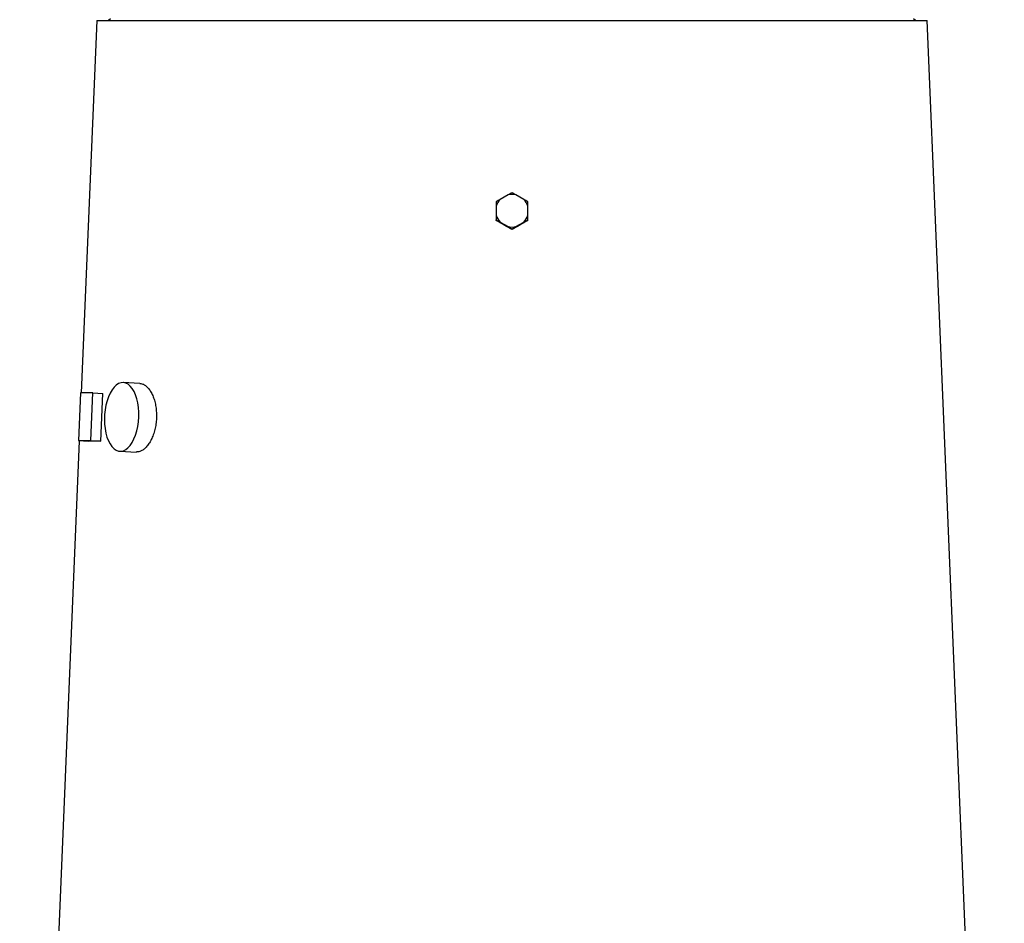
# Model space of a CAD drawing. Header units: millimetres. Extents: x 7 to 1569, y 11 to 2128.
# Tile 17 of 20: x 930 to 1446, y 1171 to 1645. Entities that reach past the tile are written whole.
import ezdxf

# ---------------------------------------------------------------- set-up
doc = ezdxf.new("R2010")
doc.units = ezdxf.units.MM

msp = doc.modelspace()

# ---------------------------------------------------------------- linework, layer by layer
at = {"color": 7, "linetype": 'Continuous', "lineweight": 25}
for p, q in [((970.11, 1644.26), (961.9, 1449.21)), ((970.11, 1644.26), (1405.13, 1644.26)), ((977.12, 1645.26), (976.12, 1644.26)), ((1399.12, 1644.26), (1398.12, 1645.26)), ((1445.63, 682.26), (1405.13, 1644.26)), ((1185.53, 1552.97), (1181.48, 1550.64)), ((1193.75, 1550.64), (1189.71, 1552.97)), ((1179.39, 1547.02), (1179.39, 1542.35)), ((1195.84, 1542.35), (1195.84, 1547.02)), ((1179.39, 1539.59), (1179.39, 1539.87)), ((1181.48, 1538.73), (1185.53, 1536.4)), ((1189.71, 1536.4), (1193.75, 1538.73)), ((1195.84, 1539.59), (1195.84, 1539.87)), ((1187.62, 1534.84), (1187.62, 1535.13)), ((992.55, 1454.24), (983.89, 1454.66)), ((961.52, 1449.21), (960.51, 1424.23)), ((967.99, 1449.21), (961.52, 1449.21)), ((966.98, 1424.23), (967.99, 1449.21)), ((967.99, 1449.21), (973.15, 1448.98)), ((972.13, 1424), (973.15, 1448.98)), ((960.85, 1424.21), (929.61, 682.26)), ((960.51, 1424.23), (966.98, 1424.23)), ((960.51, 1424.23), (965.66, 1424)), ((966.98, 1424.23), (972.13, 1424)), ((982.14, 1418.71), (990.8, 1418.29))]:
    msp.add_line(p, q, dxfattribs=at)
at = {"color": 7, "linetype": 'Continuous', "lineweight": 25, "flags": 128}
msp.add_lwpolyline([(992.02, 1436.69), (992.02, 1439.19), (991.85, 1441.64), (991.5, 1444), (991, 1446.22), (990.33, 1448.25), (989.53, 1450.05), (988.59, 1451.59), (987.55, 1452.85), (986.42, 1453.79), (985.22, 1454.4), (983.99, 1454.66), (982.73, 1454.57), (981.48, 1454.13), (980.25, 1453.36), (979.08, 1452.26), (977.99, 1450.86), (977, 1449.18), (976.12, 1447.26), (975.38, 1445.13), (974.78, 1442.84), (974.35, 1440.42), (974.08, 1437.94), (973.99, 1435.43), (974.08, 1432.95), (974.33, 1430.53), (974.76, 1428.24), (975.35, 1426.11), (976.09, 1424.19), (976.96, 1422.51), (977.95, 1421.11), (979.04, 1420.01), (980.2, 1419.24), (981.42, 1418.8), (982.67, 1418.71), (983.93, 1418.97), (985.17, 1419.58), (986.37, 1420.52), (987.51, 1421.78), (988.55, 1423.32), (989.49, 1425.13), (990.3, 1427.16), (990.97, 1429.37), (991.49, 1431.73), (991.84, 1434.18), (992.02, 1436.69)], dxfattribs=at)
at = {"color": 7, "linetype": 'Continuous', "lineweight": 25}
for centre, radius, start, end in [((1187.62, 1544.67), 8.56, 75.8606, 104.1394), ((1187.61, 1544.68), 8.54, 135.8201, 164.1359), ((1187.63, 1544.68), 8.54, 15.8641, 44.1799), ((1187.61, 1544.69), 8.54, 195.8641, 224.1799), ((1187.63, 1544.69), 8.54, 315.8201, 344.1359), ((1187.62, 1544.7), 8.56, 255.8606, 284.1394)]:
    msp.add_arc(centre, radius, start, end, dxfattribs=at)
for centre, major_axis, ratio, start_param, end_param in [((1193.04, 1522.28), (222.61, -128.81), 0.031541, 1.621659, 1.641449), ((1182.2, 1522.28), (222.61, 128.81), 0.031541, 1.500143, 1.519934), ((1188.01, 1414.45), (227.18, -9.24), 0.010878, 2.825186, 2.935286)]:
    msp.add_ellipse(centre, major_axis=major_axis, ratio=ratio, start_param=start_param, end_param=end_param, dxfattribs=at)
for points, knots in [([(1187.62, 1554.11), (1187.3, 1553.93), (1186.97, 1553.76), (1186.27, 1553.38), (1185.91, 1553.18), (1185.53, 1552.97)], [0, 0, 0, 0, 0.5, 0.5, 1, 1, 1, 1]), ([(1189.71, 1552.97), (1189.33, 1553.18), (1188.97, 1553.38), (1188.27, 1553.76), (1187.94, 1553.93), (1187.62, 1554.11)], [0, 0, 0, 0, 0.5, 0.5, 1, 1, 1, 1]), ([(1181.48, 1550.64), (1181.1, 1550.4), (1180.74, 1550.18), (1180.04, 1549.76), (1179.71, 1549.56), (1179.39, 1549.36)], [0, 0, 0, 0, 0.5, 0.5, 1, 1, 1, 1]), ([(1179.39, 1549.36), (1179.39, 1549.01), (1179.39, 1548.64), (1179.39, 1547.85), (1179.39, 1547.45), (1179.39, 1547.02)], [0, 0, 0, 0, 0.5, 0.5, 1, 1, 1, 1]), ([(1195.84, 1549.36), (1195.52, 1549.56), (1195.19, 1549.76), (1194.5, 1550.19), (1194.13, 1550.41), (1193.75, 1550.64)], [0, 0, 0, 0, 0.5, 0.5, 1, 1, 1, 1]), ([(1195.84, 1547.02), (1195.84, 1547.45), (1195.84, 1547.86), (1195.84, 1548.63), (1195.84, 1549), (1195.84, 1549.36)], [0, 0, 0, 0, 0.5, 0.5, 1, 1, 1, 1]), ([(1179.39, 1542.35), (1179.39, 1541.9), (1179.39, 1541.47), (1179.39, 1540.65), (1179.39, 1540.25), (1179.39, 1539.87)], [0, 0, 0, 0, 0.5, 0.5, 1, 1, 1, 1]), ([(1179.39, 1539.87), (1179.71, 1539.7), (1180.04, 1539.52), (1180.74, 1539.14), (1181.1, 1538.95), (1181.48, 1538.73)], [0, 0, 0, 0, 0.5, 0.5, 1, 1, 1, 1]), ([(1181.37, 1538.38), (1181.01, 1538.6), (1180.67, 1538.81), (1180.01, 1539.21), (1179.7, 1539.4), (1179.39, 1539.59)], [0, 0, 0, 0, 0.5, 0.5, 1, 1, 1, 1]), ([(1193.75, 1538.73), (1194.14, 1538.95), (1194.5, 1539.15), (1195.2, 1539.52), (1195.53, 1539.7), (1195.84, 1539.87)], [0, 0, 0, 0, 0.5, 0.5, 1, 1, 1, 1]), ([(1195.84, 1539.59), (1195.54, 1539.4), (1195.23, 1539.21), (1194.56, 1538.8), (1194.22, 1538.6), (1193.86, 1538.38)], [0, 0, 0, 0, 0.5, 0.5, 1, 1, 1, 1]), ([(1195.84, 1539.87), (1195.84, 1540.25), (1195.84, 1540.64), (1195.84, 1541.47), (1195.84, 1541.9), (1195.84, 1542.35)], [0, 0, 0, 0, 0.5, 0.5, 1, 1, 1, 1]), ([(1185.53, 1536.4), (1185.91, 1536.17), (1186.27, 1535.95), (1186.97, 1535.53), (1187.3, 1535.32), (1187.62, 1535.13)], [0, 0, 0, 0, 0.5, 0.5, 1, 1, 1, 1]), ([(1187.62, 1534.84), (1187.33, 1535), (1187.04, 1535.15), (1186.43, 1535.49), (1186.11, 1535.66), (1185.78, 1535.84)], [0, 0, 0, 0, 0.5, 0.5, 1, 1, 1, 1]), ([(1187.62, 1535.13), (1187.94, 1535.32), (1188.26, 1535.53), (1188.78, 1535.84), (1188.96, 1535.95), (1189.33, 1536.17), (1189.51, 1536.29), (1189.71, 1536.4)], [0, 0, 0, 0, 0.5, 0.5, 0.75, 0.75, 1, 1, 1, 1]), ([(1189.46, 1535.84), (1189.13, 1535.66), (1188.81, 1535.49), (1188.2, 1535.16), (1187.9, 1535), (1187.62, 1534.84)], [0, 0, 0, 0, 0.5, 0.5, 1, 1, 1, 1]), ([(992.54, 1454.2), (992.93, 1454.17), (993.83, 1454.1), (995.21, 1453.39), (996.64, 1452.2), (997.95, 1450.54), (999.11, 1448.49), (1000.05, 1446.07), (1000.76, 1443.39), (1001.2, 1440.49), (1001.36, 1437.48), (1001.22, 1434.44), (1000.8, 1431.46), (1000.1, 1428.61), (999.16, 1425.98), (998, 1423.64), (996.68, 1421.65), (995.22, 1420.08), (993.69, 1418.97), (992.19, 1418.33), (991.24, 1418.32), (990.8, 1418.31)], [0, 0, 0, 0, 0.041236, 0.094744, 0.148253, 0.201845, 0.255436, 0.309171, 0.362905, 0.41662, 0.470335, 0.523897, 0.57746, 0.630976, 0.684493, 0.73814, 0.791788, 0.84554, 0.899291, 0.952959, 1, 1, 1, 1])]:
    msp.add_open_spline(points, degree=3, knots=knots, dxfattribs=at)

doc.saveas('drawing.dxf')
